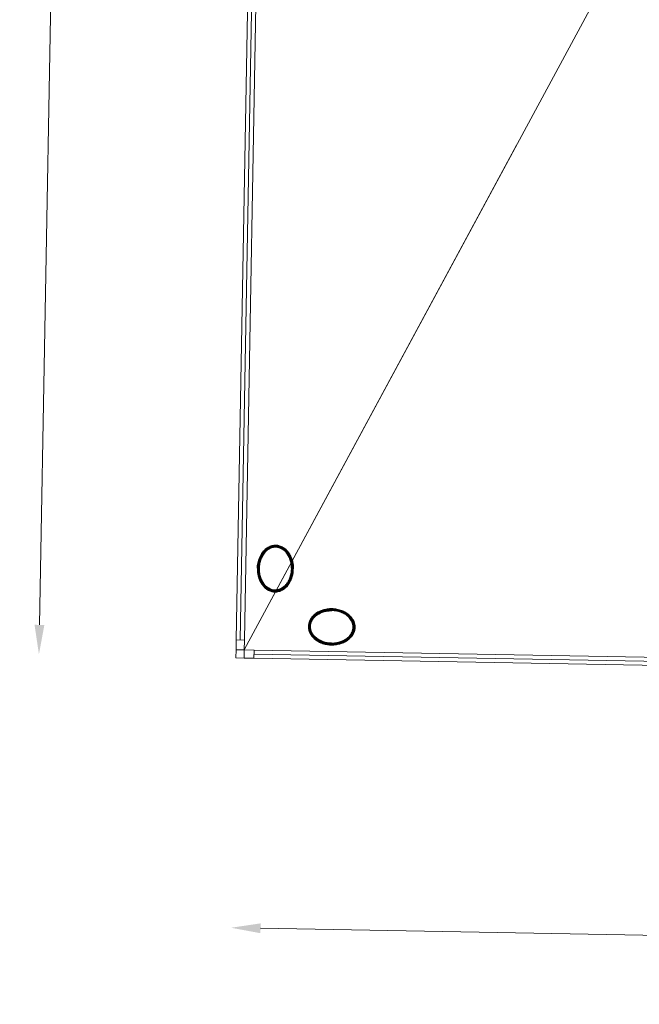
# Model space of a CAD drawing. Header units: millimetres. Extents: x -13022 to 1371524, y -38729 to 632593.
# Tile 182 of 256: x 981842 to 985622, y 5197 to 11208. Entities that reach past the tile are written whole.
import ezdxf

# ---------------------------------------------------------------- set-up
doc = ezdxf.new("R2010")
doc.units = ezdxf.units.MM
doc.header["$LTSCALE"] = 35
doc.set_wipeout_variables(frame=1)
doc.linetypes.add('DASHED', pattern=[200, 100, -100])
for name, color, linetype in [('LAYER01', 1, 'Continuous'), ('LAYER102', 1, 'Continuous'), ('LAYER111', 7, 'Continuous'), ('LAYER28', 7, 'Continuous'), ('LAYER30', 7, 'Continuous')]:
    doc.layers.add(name, color=color, linetype=linetype)
doc.styles.get("Standard").update_dxf_attribs({"font": 'simplex.shx'})
doc.dimstyles.new('~R----C~', dxfattribs={"dimtxt": 162, "dimasz": 180, "dimexe": 0.18, "dimexo": 0.0625, "dimgap": 16.2, "dimtad": 1, "dimdec": 0, "dimzin": 0, "dimdsep": 46, "dimtxsty": 'Standard', "dimcen": 0.09, "dimse1": 1, "dimse2": 1, "dimclrd": 7, "dimadec": 0, "dimazin": 0, "dimtfac": 1, "dimtdec": 4, "dimtmove": 0, "dimatfit": 3, "dimfxl": 1, "dimtolj": 1, "dimtzin": 0, "dimlwd": 13, "dimarcsym": 0})

# ---------------------------------------------------------------- blocks, each defined once
blk = doc.blocks.new('*D133')
at = {"layer": 'Defpoints', "color": 0, "linetype": 'Continuous', "transparency": 16777216}
for p in [(983160.7, 7311.7), (1007635, 6871.1), (1007605.4, 5223.8)]:
    blk.add_point(p, dxfattribs=at)
at = {"layer": 'LAYER102', "color": 7, "linetype": 'Continuous', "lineweight": 13, "transparency": 16777216}
blk.add_line((983311, 5661.1), (1007425.4, 5227), dxfattribs=at)
at = {"layer": 'LAYER102', "color": 7, "linetype": 'Continuous', "transparency": 16777216}
for points in [[(983311.5, 5691.1), (983310.5, 5631.1), (983131, 5664.4)], [(1007425.9, 5257), (1007424.9, 5197), (1007605.4, 5223.8)]]:
    blk.add_solid(points, dxfattribs=at)
at = {"layer": 'LAYER102', "color": 0, "linetype": 'Continuous', "transparency": 16777216, "insert": (995370, 5541.2), "char_height": 162, "attachment_point": 5, "rotation": 358.96863}
blk.add_mtext('\\A1;24478', dxfattribs=at)
blk = doc.blocks.new('*D149')
at = {"layer": 'Defpoints', "color": 0, "linetype": 'Continuous', "transparency": 16777216}
for p in [(982139.4, 17361.7), (983341.2, 17340), (983160.7, 7311.7)]:
    blk.add_point(p, dxfattribs=at)
at = {"layer": 'LAYER102', "color": 7, "linetype": 'Continuous', "lineweight": 13, "transparency": 16777216}
blk.add_line((981962.1, 7513.3), (982136.2, 17181.7), dxfattribs=at)
at = {"layer": 'LAYER102', "color": 7, "linetype": 'Continuous', "transparency": 16777216}
for points in [[(982106.2, 17182.3), (982166.2, 17181.2), (982139.4, 17361.7)], [(981932.1, 7513.8), (981992.1, 7512.7), (981958.9, 7333.3)]]:
    blk.add_solid(points, dxfattribs=at)
at = {"layer": 'LAYER102', "color": 0, "linetype": 'Continuous', "transparency": 16777216, "insert": (981952, 12349.2), "char_height": 162, "attachment_point": 5, "rotation": 88.96863}
blk.add_mtext('\\A1;10030', dxfattribs=at)

msp = doc.modelspace()

# ---------------------------------------------------------------- linework, layer by layer
at = {"layer": 'LAYER28', "color": 7, "linetype": 'Continuous', "lineweight": 18}
msp.add_lwpolyline([(983210.681, 7310.779), (983160.689, 7311.679), (983161.589, 7361.671)], dxfattribs=at)
at = {"layer": 'LAYER28', "color": 7, "linetype": 'DASHED', "lineweight": 18}
for points in [[(983210.681, 7310.779), (983160.689, 7311.679), (983161.589, 7361.671)], [(983161.589, 7361.671), (983160.689, 7311.679), (983210.681, 7310.779)]]:
    msp.add_lwpolyline(points, dxfattribs=at)
at = {"layer": 'LAYER30', "color": 7, "linetype": 'Continuous', "lineweight": 18}
for points in [[(983212.473, 7420.757), (983211.393, 7360.767), (983161.402, 7361.667), (983162.482, 7421.657)], [(983211.581, 7360.763), (983271.571, 7359.683), (983270.671, 7309.691), (983210.681, 7310.771)]]:
    msp.add_lwpolyline(points, close=True, dxfattribs=at)
for points in [[(983271.121, 7334.687), (1007525.504, 6898.058)], [(983271.571, 7359.683), (1007525.954, 6923.054)], [(983270.671, 7309.691), (1007525.054, 6873.063)]]:
    msp.add_lwpolyline(points, dxfattribs=at)

# ---------------------------------------------------------------- dimensions: what is measured, and where the dimension line sits
at = {"layer": 'LAYER102', "color": 7, "linetype": 'Continuous'}
dim = msp.add_linear_dim(base=(1007605.38, 5223.764), p1=(983160.689, 7311.679), p2=(1007635.036, 6871.075), angle=358.9686325, dimstyle='~R----C~', dxfattribs=at)
dim.commit()
dim.dimension.update_dxf_attribs({"geometry": '*D133', "text_midpoint": (995369.956, 5541.25)})

# ---------------------------------------------------------------- wipeouts: each hides what was drawn before it
at = {"linetype": 'Continuous'}
for points in [[(983292.055, 7858.598), (983293.836, 7881.14), (983298.516, 7903.263), (983306.026, 7924.6), (983314.358, 7941.218), (983324.855, 7956.563), (983337.324, 7970.356), (983351.601, 7982.125), (983367.948, 7990.848), (983385.641, 7996.202), (983404.082, 7997.972), (983422.416, 7995.532), (983439.936, 7989.528), (983455.927, 7980.208), (983469.77, 7967.925), (983482.253, 7952.94), (983492.582, 7936.4), (983500.575, 7918.597), (983506.051, 7899.878), (983509.96, 7877.414), (983510.957, 7854.634), (983501.021, 7854.837), (983499.658, 7879.842), (983494.568, 7904.367), (983487.871, 7923.022), (983478.56, 7940.513), (983466.845, 7956.484), (983453.234, 7969.551), (983437.225, 7979.568), (983419.527, 7986.106), (983403.777, 7988.015), (983387.969, 7986.627), (983372.82, 7981.985), (983358.393, 7974.001), (983345.335, 7963.946), (983333.931, 7952.047), (983324.437, 7938.56), (983313.673, 7917.039), (983306.446, 7894.087), (983303.283, 7876.384), (983302.022, 7858.435)], [(983747.166, 7610.663), (983769.7, 7608.875), (983791.838, 7604.194), (983813.175, 7596.707), (983829.809, 7588.375), (983845.154, 7577.886), (983858.932, 7565.425), (983870.708, 7551.133), (983879.447, 7534.809), (983884.816, 7517.085), (983886.578, 7498.644), (983884.154, 7480.294), (983878.15, 7462.774), (983868.83, 7446.783), (983856.547, 7432.931), (983841.57, 7420.433), (983825.006, 7410.097), (983807.203, 7402.111), (983788.508, 7396.634), (983766.027, 7392.734), (983743.256, 7391.722), (983743.404, 7401.697), (983768.401, 7403.068), (983792.934, 7408.127), (983811.589, 7414.816), (983829.103, 7424.127), (983845.067, 7435.865), (983858.126, 7449.484), (983868.135, 7465.486), (983874.673, 7483.191), (983876.582, 7498.933), (983875.179, 7514.734), (983870.545, 7529.898), (983862.553, 7544.318), (983852.505, 7557.376), (983840.583, 7568.772), (983827.095, 7578.251), (983805.598, 7589.014), (983782.631, 7596.226), (983764.935, 7599.389), (983746.986, 7600.649)]]:
    msp.add_wipeout(points, dxfattribs=at).dxf.layer = 'LAYER111'

# ---------------------------------------------------------------- next in the draw order: hatches: boundary and pattern name
at = {"layer": 'LAYER28', "linetype": 'Continuous', "lineweight": 13}
h = msp.add_hatch(dxfattribs=at)
h.set_pattern_fill('~A--FYV~', angle=-1.0313675, style=0, pattern_type=0)
h.set_pattern_definition([(133.96863251, (692959.26735, 93845.67613), (-0.21591600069, -0.20827933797), []), (133.96863251, (692959.05526, 93845.67994), (-0.21591600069, -0.20827933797), [])])
h.paths.add_polyline_path([(983292.055, 7858.598, -0.09710502), (983305.995, 7924.6, -0.10169259), (983337.262, 7970.365, -0.20036748), (983404.082, 7998.011, -0.20044202), (983469.803, 7967.979, -0.13761542), (983506.083, 7899.909, -0.06379176), (983511.019, 7854.657), (983501.021, 7854.837, 0.07460022), (983494.537, 7904.368, 0.108905), (983466.845, 7956.492, 0.15545303), (983419.496, 7986.099, 0.15789061), (983372.789, 7981.97, 0.15190333), (983324.436, 7938.529, 0.0798486), (983306.446, 7894.064, 0.05330223), (983302.053, 7858.419)], flags=0)
h = msp.add_hatch(dxfattribs=at)
h.set_pattern_fill('~A--FYV~', angle=-1.0313675, style=0, pattern_type=0)
h.set_pattern_definition([(43.96863251, (692959.26735, 93845.67613), (-0.20827933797, 0.21591600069), []), (43.96863251, (692959.27117, 93845.88822), (-0.20827933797, 0.21591600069), [])])
h.paths.add_polyline_path([(983747.166, 7610.663, -0.09710502), (983813.175, 7596.699, -0.10169259), (983858.932, 7565.41, -0.20036748), (983886.609, 7498.635, -0.20044202), (983856.546, 7432.9, -0.13761542), (983788.507, 7396.603, -0.06379176), (983743.224, 7391.683), (983743.404, 7401.697, 0.07460022), (983792.965, 7408.134, 0.108905), (983845.098, 7435.864, 0.15545303), (983874.705, 7483.191, 0.15789061), (983870.544, 7529.89, 0.15190333), (983827.096, 7578.266, 0.0798486), (983782.662, 7596.241, 0.05330223), (983746.986, 7600.657)], flags=0)

# ---------------------------------------------------------------- next in the draw order: linework, layer by layer
at = {"layer": 'LAYER28', "color": 7, "linetype": 'Continuous', "lineweight": 25}
for points in [[(983292.055, 7858.598, -0.09710502), (983305.995, 7924.6, -0.10169259), (983337.262, 7970.365, -0.20036748), (983404.082, 7998.011, -0.20044202), (983469.803, 7967.979, -0.13761542), (983506.083, 7899.909, -0.06379176), (983511.019, 7854.657), (983501.021, 7854.837, 0.07460022), (983494.537, 7904.368, 0.108905), (983466.845, 7956.492, 0.15545303), (983419.496, 7986.099, 0.15789061), (983372.789, 7981.97, 0.15190333), (983324.436, 7938.529, 0.0798486), (983306.446, 7894.064, 0.05330223), (983302.053, 7858.419)], [(983747.166, 7610.663, -0.09710502), (983813.175, 7596.699, -0.10169259), (983858.932, 7565.41, -0.20036748), (983886.609, 7498.635, -0.20044202), (983856.546, 7432.9, -0.13761542), (983788.507, 7396.603, -0.06379176), (983743.224, 7391.683), (983743.404, 7401.697, 0.07460022), (983792.965, 7408.134, 0.108905), (983845.098, 7435.864, 0.15545303), (983874.705, 7483.191, 0.15789061), (983870.544, 7529.89, 0.15190333), (983827.096, 7578.266, 0.0798486), (983782.662, 7596.241, 0.05330223), (983746.986, 7600.657)]]:
    msp.add_lwpolyline(points, format="xyb", close=True, dxfattribs=at)

# ---------------------------------------------------------------- next in the draw order: wipeouts: each hides what was drawn before it
at = {"linetype": 'Continuous'}
for points in [[(983302.053, 7858.419), (983302.667, 7840.444), (983305.191, 7822.637), (983311.587, 7799.44), (983321.57, 7777.554), (983330.573, 7763.741), (983341.509, 7751.441), (983354.197, 7740.922), (983368.328, 7732.432), (983383.299, 7727.247), (983399.048, 7725.284), (983414.824, 7726.625), (983432.746, 7732.514), (983449.074, 7741.941), (983463.178, 7754.501), (983475.49, 7770.032), (983485.395, 7787.185), (983492.758, 7805.579), (983498.697, 7829.898), (983500.958, 7854.83), (983511.019, 7854.657), (983509.172, 7831.92), (983504.489, 7809.611), (983498.342, 7791.093), (983489.713, 7773.582), (983478.795, 7757.416), (983465.75, 7742.883), (983451.473, 7731.099), (983435.126, 7722.361), (983417.401, 7716.999), (983398.96, 7715.221), (983380.595, 7717.654), (983363.075, 7723.65), (983347.084, 7732.97), (983333.209, 7745.253), (983321.245, 7759.495), (983311.307, 7775.215), (983303.579, 7792.13), (983296.873, 7813.731), (983292.992, 7836.008), (983291.993, 7858.607)], [(983746.986, 7600.657), (983729.003, 7600.043), (983711.205, 7597.519), (983688.024, 7591.139), (983666.122, 7581.156), (983652.301, 7572.161), (983640.008, 7561.193), (983629.465, 7548.498), (983620.96, 7534.368), (983615.783, 7519.381), (983613.812, 7503.648), (983615.153, 7487.848), (983621.05, 7469.918), (983630.476, 7453.566), (983643.037, 7439.494), (983658.568, 7427.189), (983675.736, 7417.261), (983694.137, 7409.898), (983718.472, 7403.951), (983743.404, 7401.674), (983743.224, 7391.683), (983720.503, 7393.522), (983698.178, 7398.229), (983679.661, 7404.384), (983662.157, 7412.997), (983645.976, 7423.923), (983631.458, 7436.952), (983619.682, 7451.245), (983610.943, 7467.584), (983605.574, 7485.309), (983603.812, 7503.75), (983606.268, 7522.107), (983612.24, 7539.627), (983621.561, 7555.618), (983633.875, 7569.477), (983648.124, 7581.441), (983663.837, 7591.379), (983680.728, 7599.107), (983702.321, 7605.821), (983724.614, 7609.694), (983747.197, 7610.671)]]:
    msp.add_wipeout(points, dxfattribs=at).dxf.layer = 'LAYER111'

# ---------------------------------------------------------------- next in the draw order: hatches: boundary and pattern name
at = {"layer": 'LAYER28', "linetype": 'Continuous', "lineweight": 13}
h = msp.add_hatch(dxfattribs=at)
h.set_pattern_fill('~A--FYV~', angle=-1.0313675, style=0, pattern_type=0)
h.set_pattern_definition([(313.96863251, (692959.26735, 93845.67613), (0.21591600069, 0.20827933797), []), (313.96863251, (692959.47945, 93845.6723), (0.21591600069, 0.20827933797), [])])
h.paths.add_polyline_path([(983292.055, 7858.598, 0.09710502), (983303.61, 7792.13, 0.10169259), (983333.209, 7745.277, 0.20036748), (983398.992, 7715.236, 0.20044202), (983465.75, 7742.891, 0.13761542), (983504.457, 7809.603, 0.06379176), (983511.019, 7854.657), (983501.021, 7854.837, -0.07460022), (983492.758, 7805.571, -0.108905), (983463.208, 7754.47, -0.15545303), (983414.824, 7726.586, -0.15789061), (983368.296, 7732.393, -0.15190333), (983321.538, 7777.555, -0.0798486), (983305.16, 7822.638, -0.05330223), (983302.053, 7858.419)], flags=0)
h = msp.add_hatch(dxfattribs=at)
h.set_pattern_fill('~A--FYV~', angle=-1.0313675, style=0, pattern_type=0)
h.set_pattern_definition([(223.96863251, (692959.26735, 93845.67613), (0.20827933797, -0.21591600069), []), (223.96863251, (692959.26354, 93845.46403), (0.20827933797, -0.21591600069), [])])
h.paths.add_polyline_path([(983747.166, 7610.663, 0.09710502), (983680.697, 7599.084, 0.10169259), (983633.843, 7569.462, 0.20036748), (983603.843, 7503.726, 0.20044202), (983631.458, 7436.952, 0.13761542), (983698.209, 7398.229, 0.06379176), (983743.224, 7391.683), (983743.404, 7401.697, -0.07460022), (983694.169, 7409.913, -0.108905), (983643.068, 7439.502, -0.15545303), (983615.184, 7487.863, -0.15789061), (983620.96, 7534.384, -0.15190333), (983666.122, 7581.164, -0.0798486), (983711.236, 7597.527, -0.05330223), (983746.986, 7600.657)], flags=0)

# ---------------------------------------------------------------- next in the draw order: linework, layer by layer
at = {"layer": 'LAYER01', "color": 7, "linetype": 'Continuous', "lineweight": 25}
for points in [[(983404.082, 7998.011), (983398.142, 7997.899), (983392.195, 7997.412), (983386.302, 7996.487), (983380.465, 7995.154), (983374.682, 7993.383), (983368.955, 7991.236), (983363.346, 7988.711), (983357.855, 7985.778), (983352.482, 7982.468), (983347.228, 7978.812), (983342.217, 7974.777), (983337.262, 7970.365), (983332.614, 7965.667), (983328.085, 7960.623), (983323.801, 7955.293), (983319.699, 7949.678), (983315.904, 7943.746), (983312.355, 7937.59), (983309.052, 7931.211), (983305.995, 7924.608), (983303.247, 7917.782), (983300.746, 7910.794), (983298.554, 7903.645), (983296.735, 7896.333), (983295.164, 7888.922), (983293.904, 7881.444), (983292.955, 7873.866), (983292.318, 7866.251), (983292.055, 7858.598), (983292.042, 7850.941), (983292.404, 7843.277), (983293.08, 7835.701), (983294.07, 7828.151), (983295.373, 7820.689), (983296.929, 7813.347), (983298.861, 7806.124), (983301.11, 7799.051), (983303.61, 7792.13), (983306.427, 7785.39), (983309.498, 7778.897), (983312.823, 7772.617), (983316.403, 7766.583), (983320.3, 7760.824), (983324.389, 7755.312), (983328.733, 7750.108), (983333.209, 7745.246), (983338.003, 7740.69), (983342.865, 7736.477), (983347.984, 7732.634), (983353.234, 7729.101), (983358.617, 7726.004), (983364.13, 7723.248), (983369.776, 7720.896), (983375.492, 7718.949), (983381.278, 7717.407), (983387.133, 7716.27), (983393.059, 7715.539), (983398.991, 7715.213), (983404.932, 7715.325), (983410.817, 7715.844), (983416.71, 7716.769), (983422.547, 7718.102), (983428.329, 7719.842), (983434.056, 7721.989), (983439.666, 7724.545), (983445.157, 7727.446), (983450.53, 7730.788), (983455.784, 7734.444), (983460.858, 7738.478), (983465.75, 7742.86), (983470.46, 7747.557), (983474.989, 7752.601), (983479.274, 7757.962), (983483.313, 7763.578), (983487.107, 7769.479), (983490.719, 7775.634), (983494.022, 7782.013), (983497.079, 7788.647), (983499.827, 7795.473), (983502.266, 7802.462), (983504.458, 7809.611), (983506.339, 7816.891), (983507.91, 7824.301), (983509.17, 7831.811), (983510.056, 7839.359), (983510.694, 7847.005), (983511.019, 7854.657), (983510.97, 7862.315), (983510.607, 7869.948), (983509.994, 7877.554), (983509.004, 7885.073), (983507.701, 7892.535), (983506.083, 7899.909), (983504.15, 7907.132), (983501.965, 7914.204), (983499.464, 7921.125), (983496.647, 7927.833), (983493.576, 7934.327), (983490.188, 7940.608), (983486.609, 7946.673), (983482.775, 7952.431), (983478.685, 7957.912), (983474.341, 7963.116), (983469.803, 7967.979), (983465.072, 7972.565), (983460.147, 7976.78), (983455.028, 7980.622), (983449.777, 7984.124), (983444.395, 7987.252), (983438.881, 7989.977), (983433.235, 7992.329), (983427.52, 7994.307), (983421.734, 7995.849), (983415.878, 7996.986), (983410.015, 7997.685)], [(983403.902, 7988.012), (983398.65, 7987.92), (983393.391, 7987.483), (983388.188, 7986.67), (983383.041, 7985.481), (983377.887, 7983.918), (983372.789, 7981.978), (983367.747, 7979.724), (983362.824, 7977.094), (983357.957, 7974.118), (983353.209, 7970.797), (983348.643, 7967.129), (983344.195, 7963.114), (983339.866, 7958.785), (983335.719, 7954.141), (983331.755, 7949.211), (983327.973, 7944.028), (983324.436, 7938.529), (983321.082, 7932.776), (983318.037, 7926.829), (983315.175, 7920.63), (983312.56, 7914.238), (983310.254, 7907.685), (983308.195, 7900.94), (983306.446, 7894.064), (983304.944, 7887.059), (983303.817, 7880.015), (983302.938, 7872.842), (983302.308, 7865.634), (983302.053, 7858.419), (983302.048, 7851.199), (983302.418, 7843.941), (983303.039, 7836.772), (983303.911, 7829.662), (983305.159, 7822.607), (983306.66, 7815.704), (983308.475, 7808.889), (983310.544, 7802.257), (983312.927, 7795.744), (983315.564, 7789.445), (983318.393, 7783.393), (983321.538, 7777.523), (983324.875, 7771.931), (983328.467, 7766.584), (983332.251, 7761.484), (983336.228, 7756.724), (983340.336, 7752.275), (983344.7, 7748.102), (983349.131, 7744.271), (983353.819, 7740.78), (983358.513, 7737.601), (983363.339, 7734.827), (983368.294, 7732.331), (983373.32, 7730.24), (983378.415, 7728.523), (983383.516, 7727.15), (983388.749, 7726.149), (983393.926, 7725.493), (983399.171, 7725.211), (983404.361, 7725.305), (983409.621, 7725.773), (983414.824, 7726.586), (983420.033, 7727.774), (983425.124, 7729.307), (983430.222, 7731.216), (983435.264, 7733.532), (983440.187, 7736.131), (983445.054, 7739.138), (983449.802, 7742.459), (983454.432, 7746.126), (983458.88, 7750.141), (983463.208, 7754.438), (983467.354, 7759.052), (983471.319, 7764.013), (983475.038, 7769.228), (983478.638, 7774.726), (983481.929, 7780.449), (983485.037, 7786.394), (983487.899, 7792.594), (983490.452, 7799.018), (983492.758, 7805.571), (983494.817, 7812.316), (983496.566, 7819.161), (983498.067, 7826.166), (983499.257, 7833.24), (983500.136, 7840.381), (983500.703, 7847.591), (983501.021, 7854.837), (983500.964, 7862.089), (983500.656, 7869.283), (983500.036, 7876.483), (983499.1, 7883.563), (983497.852, 7890.618), (983496.352, 7897.553), (983494.537, 7904.368), (983492.468, 7911), (983490.147, 7917.48), (983487.51, 7923.778), (983484.618, 7929.831), (983481.473, 7935.701), (983478.137, 7941.325), (983474.607, 7946.639), (983470.822, 7951.708), (983466.845, 7956.499), (983462.675, 7960.981), (983458.312, 7965.154), (983453.881, 7968.985), (983449.255, 7972.475), (983444.499, 7975.624), (983439.673, 7978.43), (983434.716, 7980.863), (983429.691, 7982.985), (983424.597, 7984.733), (983419.496, 7986.106), (983414.325, 7987.106), (983409.148, 7987.731)], [(983886.609, 7498.635), (983886.466, 7504.561), (983886.01, 7510.484), (983885.054, 7516.377), (983883.721, 7522.222), (983881.95, 7528.013), (983879.802, 7533.717), (983877.278, 7539.333), (983874.377, 7544.832), (983871.035, 7550.205), (983867.379, 7555.444), (983863.344, 7560.509), (983858.932, 7565.41), (983854.266, 7570.112), (983849.221, 7574.617), (983843.86, 7578.91), (983838.245, 7582.973), (983832.313, 7586.799), (983826.188, 7590.363), (983819.809, 7593.673), (983813.175, 7596.707), (983806.349, 7599.471), (983799.392, 7601.941), (983792.243, 7604.116), (983784.9, 7605.983), (983777.49, 7607.554), (983770.011, 7608.806), (983762.464, 7609.739), (983754.849, 7610.361), (983747.166, 7610.663), (983739.539, 7610.637), (983731.844, 7610.291), (983724.269, 7609.63), (983716.75, 7608.648), (983709.288, 7607.345), (983701.945, 7605.742), (983694.722, 7603.825), (983687.618, 7601.609), (983680.697, 7599.092), (983673.958, 7596.299), (983667.464, 7593.22), (983661.215, 7589.879), (983655.149, 7586.269), (983649.391, 7582.411), (983643.879, 7578.314), (983638.676, 7573.993), (983633.843, 7569.462), (983629.257, 7564.724), (983625.043, 7559.806), (983621.201, 7554.703), (983617.668, 7549.453), (983614.571, 7544.063), (983611.846, 7538.54), (983609.494, 7532.918), (983607.516, 7527.195), (983605.974, 7521.401), (983604.868, 7515.545), (983604.137, 7509.643), (983603.78, 7503.727), (983603.923, 7497.786), (983604.442, 7491.869), (983605.336, 7485.977), (983606.668, 7480.124), (983608.44, 7474.341), (983610.587, 7468.63), (983613.112, 7463.021), (983616.013, 7457.515), (983619.354, 7452.141), (983623.011, 7446.918), (983627.045, 7441.845), (983631.458, 7436.952), (983636.124, 7432.243), (983641.168, 7427.729), (983646.53, 7423.444), (983652.145, 7419.382), (983658.077, 7415.563), (983664.201, 7411.984), (983670.58, 7408.681), (983677.214, 7405.639), (983684.041, 7402.883), (983691.06, 7400.413), (983698.209, 7398.237), (983705.489, 7396.363), (983712.9, 7394.8), (983720.379, 7393.548), (983727.925, 7392.615), (983735.603, 7391.992), (983743.224, 7391.699), (983750.913, 7391.717), (983758.545, 7392.064), (983766.121, 7392.724), (983773.64, 7393.706), (983781.102, 7395.002), (983788.507, 7396.611), (983795.73, 7398.528), (983802.771, 7400.746), (983809.693, 7403.254), (983816.432, 7406.055), (983822.926, 7409.126), (983829.174, 7412.483), (983835.24, 7416.086), (983840.998, 7419.943), (983846.51, 7424.032), (983851.714, 7428.361), (983856.546, 7432.9), (983861.132, 7437.631), (983865.347, 7442.556), (983869.189, 7447.644), (983872.721, 7452.893), (983875.819, 7458.292), (983878.544, 7463.806), (983880.895, 7469.436), (983882.874, 7475.152), (983884.416, 7480.953), (983885.584, 7486.808), (983886.253, 7492.703)], [(983876.611, 7498.815), (983876.518, 7504.052), (983876.05, 7509.296), (983875.268, 7514.49), (983874.048, 7519.646), (983872.515, 7524.784), (983870.545, 7529.898), (983868.322, 7534.923), (983865.661, 7539.855), (983862.685, 7544.714), (983859.395, 7549.461), (983855.727, 7554.044), (983851.682, 7558.524), (983847.384, 7562.844), (983842.708, 7566.991), (983837.778, 7570.963), (983832.595, 7574.714), (983827.096, 7578.266), (983821.342, 7581.597), (983815.397, 7584.689), (983809.197, 7587.527), (983802.805, 7590.119), (983796.283, 7592.44), (983789.507, 7594.485), (983782.662, 7596.241), (983775.625, 7597.727), (983768.583, 7598.909), (983761.41, 7599.788), (983754.232, 7600.378), (983746.986, 7600.665), (983739.797, 7600.638), (983732.54, 7600.308), (983725.34, 7599.687), (983718.259, 7598.76), (983711.174, 7597.528), (983704.27, 7596.019), (983697.487, 7594.219), (983690.823, 7592.135), (983684.342, 7589.767), (983678.044, 7587.154), (983671.991, 7584.286), (983666.122, 7581.172), (983660.498, 7577.82), (983655.183, 7574.235), (983650.051, 7570.452), (983645.292, 7566.482), (983640.841, 7562.335), (983636.7, 7558.003), (983632.869, 7553.539), (983629.348, 7548.899), (983626.199, 7544.166), (983623.424, 7539.332), (983620.897, 7534.377), (983618.807, 7529.375), (983617.09, 7524.295), (983615.748, 7519.162), (983614.717, 7513.977), (983614.06, 7508.754), (983613.779, 7503.547), (983613.872, 7498.318), (983614.34, 7493.082), (983615.184, 7487.863), (983616.341, 7482.677), (983617.874, 7477.547), (983619.783, 7472.465), (983622.13, 7467.43), (983624.729, 7462.492), (983627.705, 7457.656), (983631.057, 7452.9), (983634.725, 7448.294), (983638.708, 7443.823), (983643.006, 7439.503), (983647.619, 7435.364), (983652.611, 7431.407), (983657.794, 7427.633), (983663.294, 7424.088), (983669.047, 7420.75), (983674.993, 7417.673), (983681.193, 7414.827), (983687.585, 7412.235), (983694.169, 7409.913), (983700.883, 7407.87), (983707.727, 7406.106), (983714.765, 7404.627), (983721.807, 7403.446), (983728.98, 7402.566), (983736.158, 7401.976), (983743.404, 7401.697), (983750.655, 7401.715), (983757.85, 7402.047), (983765.05, 7402.667), (983772.13, 7403.594), (983779.216, 7404.819), (983786.119, 7406.335), (983792.965, 7408.134), (983799.566, 7410.219), (983806.047, 7412.571), (983812.346, 7415.193), (983818.398, 7418.061), (983824.268, 7421.198), (983829.892, 7424.543), (983835.207, 7428.112), (983840.276, 7431.888), (983845.098, 7435.864), (983849.549, 7440.043), (983853.752, 7444.366), (983857.583, 7448.821), (983861.042, 7453.432), (983864.19, 7458.181), (983867.028, 7463.021), (983869.429, 7467.955), (983871.583, 7473.003), (983873.3, 7478.075), (983874.705, 7483.191), (983875.673, 7488.354), (983876.329, 7493.569)]]:
    msp.add_lwpolyline(points, close=True, dxfattribs=at)
at = {"layer": 'LAYER28', "color": 7, "linetype": 'Continuous', "lineweight": 18}
msp.add_lwpolyline([(983211.581, 7360.763), (988322.959, 16835.857)], dxfattribs=at)
at = {"layer": 'LAYER28', "color": 7, "linetype": 'DASHED', "lineweight": 18}
msp.add_lwpolyline([(983211.581, 7360.763), (988322.959, 16835.857)], dxfattribs=at)
at = {"layer": 'LAYER28', "color": 7, "linetype": 'Continuous', "lineweight": 25}
for points in [[(983292.055, 7858.598, 0.09710502), (983303.61, 7792.13, 0.10169259), (983333.209, 7745.277, 0.20036748), (983398.992, 7715.236, 0.20044202), (983465.75, 7742.891, 0.13761542), (983504.457, 7809.603, 0.06379176), (983511.019, 7854.657), (983501.021, 7854.837, -0.07460022), (983492.758, 7805.571, -0.108905), (983463.208, 7754.47, -0.15545303), (983414.824, 7726.586, -0.15789061), (983368.296, 7732.393, -0.15190333), (983321.538, 7777.555, -0.0798486), (983305.16, 7822.638, -0.05330223), (983302.053, 7858.419)], [(983747.166, 7610.663, 0.09710502), (983680.697, 7599.084, 0.10169259), (983633.843, 7569.462, 0.20036748), (983603.843, 7503.726, 0.20044202), (983631.458, 7436.952, 0.13761542), (983698.209, 7398.229, 0.06379176), (983743.224, 7391.683), (983743.404, 7401.697, -0.07460022), (983694.169, 7409.913, -0.108905), (983643.068, 7439.502, -0.15545303), (983615.184, 7487.863, -0.15789061), (983620.96, 7534.384, -0.15190333), (983666.122, 7581.164, -0.0798486), (983711.236, 7597.527, -0.05330223), (983746.986, 7600.657)]]:
    msp.add_lwpolyline(points, format="xyb", close=True, dxfattribs=at)
at = {"layer": 'LAYER30', "color": 7, "linetype": 'Continuous', "lineweight": 18}
for points in [[(983339.059, 17230.068), (983162.482, 7421.657)], [(983364.055, 17229.618), (983187.478, 7421.207)], [(983389.051, 17229.168), (983212.473, 7420.757)]]:
    msp.add_lwpolyline(points, dxfattribs=at)

# ---------------------------------------------------------------- next in the draw order: dimensions: what is measured, and where the dimension line sits
at = {"layer": 'LAYER102', "color": 7, "linetype": 'Continuous'}
dim = msp.add_linear_dim(base=(982139.422, 17361.682), p1=(983160.689, 7311.679), p2=(983341.227, 17340.046), angle=88.9686325, dimstyle='~R----C~', dxfattribs=at)
dim.commit()
dim.dimension.update_dxf_attribs({"geometry": '*D149', "text_midpoint": (981951.969, 12349.248)})

doc.saveas('drawing.dxf')
